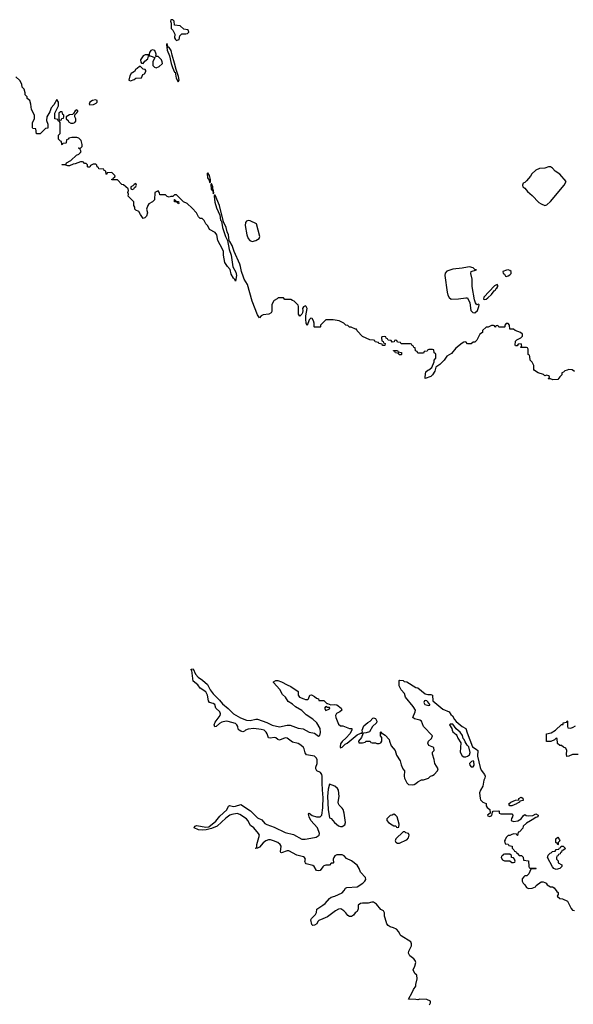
# Model space of a CAD drawing. Header units: inches. Extents: x 2221774 to 2440637, y 201306 to 357559.
# Tile 128 of 245: x 2306708 to 2312718, y 328214 to 338906. Entities that reach past the tile are written whole.
import ezdxf

# ---------------------------------------------------------------- set-up
doc = ezdxf.new("R2010")
doc.units = ezdxf.units.IN
doc.header["$MEASUREMENT"] = 0
for name, color, linetype in [('C3302', 7, 'Continuous'), ('C3303', 7, 'Continuous'), ('C3312', 7, 'Continuous'), ('C3313', 7, 'Continuous')]:
    doc.layers.add(name, color=color, linetype=linetype)

msp = doc.modelspace()

# ---------------------------------------------------------------- linework, layer by layer
at = {"layer": 'C3302', "color": 5, "elevation": 60}
for points in [[(2310000, 329706), (2309971, 329669), (2309950, 329662), (2309930, 329669), (2309904, 329710), (2309890, 329721), (2309819, 329739), (2309809, 329749), (2309805, 329765), (2309809, 329790), (2309799, 329810), (2309790, 329815), (2309715, 329835), (2309630, 329881), (2309610, 329882), (2309550, 329861), (2309544, 329864), (2309541, 329870), (2309545, 329930), (2309536, 329950), (2309512, 329970), (2309464, 329990), (2309430, 329999), (2309410, 329999), (2309379, 329990), (2309350, 329967), (2309310, 329921), (2309289, 329909), (2309270, 329906), (2309269, 329910), (2309282, 329918), (2309282, 329950), (2309296, 330000)], [(2310000, 329144), (2309955, 329125), (2309945, 329115), (2309932, 329088), (2309910, 329073), (2309889, 329069), (2309881, 329081), (2309869, 329130), (2309874, 329146), (2309919, 329190), (2309929, 329210), (2309933, 329247), (2309999, 329290), (2310000, 329291)]]:
    msp.add_lwpolyline(points, dxfattribs=at)
at = {"layer": 'C3303', "color": 5, "elevation": 60}
for points in [[(2308370, 338906), (2308350, 338906), (2308345, 338890), (2308354, 338870), (2308354, 338810), (2308372, 338792), (2308392, 338750), (2308387, 338710), (2308398, 338690), (2308410, 338681), (2308430, 338686), (2308438, 338690), (2308448, 338730), (2308458, 338742), (2308470, 338751), (2308510, 338751), (2308530, 338756), (2308544, 338770), (2308542, 338790), (2308530, 338797), (2308490, 338802), (2308450, 338838), (2308387, 338847), (2308386, 338890)], [(2308310, 338646), (2308302, 338638), (2308310, 338574), (2308333, 338513), (2308351, 338430), (2308367, 338387), (2308390, 338338), (2308395, 338335), (2308408, 338270), (2308430, 338231), (2308438, 338250), (2308432, 338288), (2308405, 338365), (2308390, 338435), (2308362, 338522), (2308354, 338570), (2308330, 338604), (2308324, 338604), (2308315, 338615)], [(2308106, 338526), (2308070, 338524), (2308047, 338513), (2308018, 338470), (2308024, 338444), (2308030, 338434), (2308050, 338432), (2308065, 338455), (2308098, 338482), (2308108, 338510)], [(2308150, 338577), (2308132, 338570), (2308118, 338550), (2308112, 338530), (2308114, 338514), (2308126, 338514), (2308174, 338494), (2308152, 338450), (2308152, 338410), (2308170, 338392), (2308190, 338382), (2308223, 338397), (2308255, 338425), (2308258, 338430), (2308255, 338450), (2308248, 338470), (2308210, 338508), (2308186, 338506), (2308188, 338532), (2308174, 338570)], [(2308018, 338398), (2308010, 338398), (2307985, 338375), (2307970, 338368), (2307956, 338344), (2307920, 338320), (2307902, 338298), (2307894, 338250), (2307910, 338242), (2307950, 338258), (2307970, 338272), (2308030, 338274), (2308046, 338310), (2308062, 338318), (2308076, 338344), (2308076, 338356), (2308070, 338366), (2308048, 338368)], [(2307530, 338036), (2307498, 338030), (2307471, 338010), (2307462, 337990), (2307470, 337982), (2307510, 337985), (2307540, 338000), (2307549, 338010), (2307548, 338030)], [(2307170, 337906), (2307150, 337906), (2307134, 337890), (2307134, 337830), (2307138, 337818), (2307150, 337814), (2307162, 337818), (2307167, 337833), (2307182, 337838), (2307186, 337850), (2307186, 337870), (2307178, 337878)], [(2307330, 337926), (2307310, 337918), (2307294, 337886), (2307282, 337878), (2307248, 337872), (2307214, 337850), (2307214, 337830), (2307234, 337810), (2307238, 337798), (2307264, 337784), (2307290, 337782), (2307306, 337790), (2307316, 337804), (2307318, 337830), (2307308, 337850), (2307306, 337874), (2307330, 337894), (2307338, 337910), (2307338, 337918)], [(2308750, 337242), (2308745, 337235), (2308748, 337190), (2308764, 337164), (2308770, 337138), (2308779, 337141), (2308781, 337170), (2308770, 337214)], [(2307970, 337126), (2307950, 337118), (2307938, 337102), (2307914, 337090), (2307914, 337070), (2307930, 337062), (2307946, 337070), (2307955, 337085), (2307970, 337094), (2307975, 337110)], [(2308790, 337128), (2308783, 337117), (2308786, 337070), (2308790, 337058), (2308798, 337058), (2308806, 337046), (2308810, 337014), (2308815, 337025), (2308810, 337066), (2308806, 337066), (2308804, 337090)], [(2308430, 336906), (2308422, 336922), (2308387, 336927), (2308387, 336953), (2308393, 336953), (2308398, 336938), (2308433, 336933), (2308434, 336910)], [(2309190, 336724), (2309170, 336717), (2309158, 336702), (2309154, 336670), (2309174, 336570), (2309190, 336531), (2309207, 336507), (2309230, 336498), (2309270, 336509), (2309309, 336530), (2309315, 336550), (2309277, 336690), (2309210, 336723)]]:
    msp.add_lwpolyline(points, close=True, dxfattribs=at)
for points in [[(2310000, 335616), (2309974, 335590), (2309974, 335570), (2309970, 335566), (2309910, 335566), (2309906, 335570), (2309906, 335610), (2309896, 335636), (2309882, 335662), (2309870, 335666), (2309850, 335646), (2309830, 335586), (2309818, 335610), (2309815, 335655), (2309814, 335690), (2309829, 335770), (2309818, 335790), (2309810, 335798), (2309790, 335788), (2309778, 335770), (2309781, 335750), (2309777, 335723), (2309772, 335710), (2309750, 335688), (2309734, 335710), (2309735, 335790), (2309730, 335806), (2309686, 335850), (2309670, 335858), (2309650, 335866), (2309588, 335868), (2309570, 335886), (2309513, 335887), (2309504, 335876), (2309470, 335858), (2309462, 335850), (2309445, 335810), (2309444, 335736), (2309437, 335723), (2309411, 335709), (2309350, 335701), (2309331, 335689), (2309310, 335669), (2309290, 335702), (2309230, 335850), (2309181, 336030), (2309144, 336090), (2309136, 336110), (2309115, 336170), (2309106, 336226), (2309098, 336250), (2309036, 336390), (2309014, 336454), (2308990, 336499), (2308983, 336503), (2308973, 336570), (2308961, 336601), (2308950, 336649), (2308921, 336710), (2308876, 336890), (2308830, 337002), (2308821, 336999), (2308818, 336990), (2308826, 336926), (2308844, 336864), (2308882, 336782), (2308889, 336729), (2308897, 336717), (2308909, 336649), (2308942, 336550), (2308963, 336510), (2308982, 336410), (2309004, 336350), (2309021, 336221), (2309054, 336166), (2309061, 336130), (2309050, 336068), (2309044, 336084), (2309030, 336098), (2309004, 336144), (2308993, 336193), (2308965, 336225), (2308935, 336270), (2308921, 336350), (2308919, 336390), (2308910, 336415), (2308858, 336510), (2308848, 336570), (2308830, 336595), (2308767, 336627), (2308750, 336666), (2308728, 336688), (2308710, 336726), (2308690, 336746), (2308668, 336748), (2308650, 336766), (2308628, 336810), (2308580, 336860), (2308526, 336910), (2308488, 336928), (2308410, 337006), (2308390, 337006), (2308370, 336986), (2308350, 336986), (2308330, 336978), (2308310, 336986), (2308290, 337006), (2308230, 337006), (2308227, 337027), (2308210, 337046), (2308174, 337030), (2308172, 336950), (2308151, 336929), (2308110, 336908), (2308098, 336890), (2308086, 336850), (2308094, 336810), (2308086, 336774), (2308065, 336755), (2308050, 336749), (2308018, 336790), (2308002, 336822), (2307970, 336838), (2307958, 336850), (2307958, 336870), (2307946, 336890), (2307946, 336930), (2307886, 336990), (2307888, 337010), (2307882, 337030), (2307888, 337050), (2307886, 337070), (2307834, 337114), (2307818, 337118), (2307770, 337166), (2307710, 337166), (2307710, 337174), (2307722, 337178), (2307726, 337190), (2307742, 337198), (2307746, 337210), (2307710, 337248), (2307658, 337242), (2307650, 337226), (2307646, 337230), (2307642, 337262), (2307626, 337270), (2307622, 337282), (2307568, 337288), (2307562, 337302), (2307548, 337308), (2307547, 337327), (2307536, 337336), (2307504, 337336), (2307478, 337322), (2307470, 337306), (2307450, 337306), (2307446, 337310), (2307446, 337330), (2307430, 337346), (2307410, 337346), (2307399, 337359), (2307390, 337362), (2307370, 337361), (2307310, 337341), (2307290, 337339), (2307250, 337318), (2307230, 337318), (2307210, 337328), (2307166, 337330), (2307170, 337334), (2307210, 337334), (2307215, 337350), (2307263, 337377), (2307326, 337434), (2307350, 337446), (2307370, 337465), (2307374, 337474), (2307362, 337502), (2307346, 337510), (2307350, 337514), (2307370, 337512), (2307388, 337530), (2307388, 337552), (2307374, 337594), (2307350, 337618), (2307327, 337627), (2307273, 337627), (2307242, 337618), (2307233, 337607), (2307218, 337602), (2307214, 337570), (2307210, 337566), (2307178, 337562), (2307170, 337546), (2307166, 337550), (2307162, 337582), (2307150, 337586), (2307128, 337608), (2307128, 337652), (2307146, 337670), (2307146, 337790), (2307142, 337802), (2307127, 337807), (2307122, 337822), (2307088, 337828), (2307088, 337890), (2307128, 337970), (2307128, 338010), (2307110, 338038), (2307080, 337980), (2307050, 337948), (2307035, 337905), (2307002, 337850), (2306998, 337810), (2307014, 337770), (2307012, 337728), (2306990, 337726), (2306930, 337666), (2306890, 337666), (2306882, 337722), (2306850, 337726), (2306846, 337730), (2306848, 337790), (2306868, 337830), (2306868, 337868), (2306835, 337930), (2306829, 337990), (2306818, 338030), (2306789, 338049), (2306788, 338070), (2306769, 338090), (2306769, 338110), (2306758, 338150), (2306735, 338175), (2306730, 338206), (2306710, 338246), (2306667, 338287)], [(2310000, 330492), (2309991, 330610), (2309992, 330692), (2309987, 330710), (2309973, 330730), (2309935, 330750), (2309924, 330770), (2309924, 330790), (2309937, 330830), (2309937, 330870), (2309930, 330888), (2309908, 330910), (2309822, 330922), (2309806, 330946), (2309797, 330990), (2309790, 331004), (2309759, 331030), (2309730, 331045), (2309670, 331061), (2309610, 331104), (2309590, 331107), (2309530, 331083), (2309510, 331089), (2309489, 331109), (2309470, 331112), (2309430, 331103), (2309410, 331109), (2309395, 331150), (2309383, 331170), (2309361, 331190), (2309330, 331200), (2309250, 331210), (2309190, 331202), (2309161, 331190), (2309150, 331179), (2309130, 331173), (2309110, 331179), (2309089, 331190), (2309081, 331201), (2309075, 331230), (2309065, 331250), (2309050, 331263), (2308970, 331287), (2308950, 331289), (2308903, 331277), (2308878, 331262), (2308842, 331230), (2308826, 331226), (2308819, 331250), (2308830, 331278), (2308885, 331350), (2308887, 331370), (2308881, 331390), (2308839, 331430), (2308825, 331470), (2308810, 331481), (2308769, 331490), (2308759, 331510), (2308748, 331570), (2308727, 331607), (2308666, 331646), (2308642, 331682), (2308590, 331722), (2308578, 331838), (2308569, 331851), (2308570, 331854), (2308590, 331858), (2308618, 331798), (2308647, 331767), (2308694, 331734), (2308747, 331687), (2308777, 331630), (2308807, 331587), (2308878, 331518), (2308910, 331476), (2308970, 331427), (2309030, 331368), (2309106, 331326), (2309170, 331300), (2309210, 331298), (2309270, 331312), (2309290, 331310), (2309390, 331276), (2309450, 331246), (2309529, 331229), (2309610, 331245), (2309645, 331245), (2309730, 331213), (2309786, 331206), (2309850, 331171), (2309910, 331159), (2309950, 331126), (2309965, 331135), (2309974, 331166), (2309971, 331210), (2309932, 331270), (2309890, 331309), (2309817, 331357), (2309770, 331404), (2309703, 331443), (2309670, 331475), (2309623, 331503), (2309593, 331550), (2309560, 331580), (2309532, 331632), (2309462, 331710), (2309463, 331717), (2309489, 331731), (2309510, 331731), (2309550, 331716), (2309610, 331683), (2309650, 331667), (2309731, 331610), (2309731, 331570), (2309747, 331550), (2309791, 331530), (2309810, 331523), (2309835, 331526), (2309842, 331530), (2309858, 331570), (2309875, 331575), (2309910, 331558), (2309930, 331538), (2309952, 331530), (2309954, 331514), (2310000, 331512)], [(2309296, 330000), (2309310, 330050), (2309300, 330070), (2309250, 330129), (2309215, 330155), (2309186, 330210), (2309170, 330228), (2309097, 330277), (2309070, 330287), (2309010, 330277), (2308990, 330268), (2308945, 330235), (2308850, 330150), (2308790, 330124), (2308734, 330110), (2308690, 330105), (2308650, 330109), (2308602, 330130), (2308609, 330150), (2308630, 330156), (2308730, 330139), (2308760, 330140), (2308838, 330202), (2308882, 330258), (2308955, 330325), (2308975, 330365), (2308987, 330373), (2309030, 330364), (2309050, 330365), (2309110, 330384), (2309215, 330315), (2309290, 330239), (2309338, 330218), (2309370, 330179), (2309390, 330166), (2309470, 330139), (2309590, 330080), (2309679, 330059), (2309772, 330008), (2309806, 330006), (2309910, 330026), (2309928, 330030), (2309958, 330050), (2309962, 330070), (2309941, 330130), (2309869, 330210), (2309849, 330250), (2309842, 330278), (2309850, 330291), (2309883, 330263), (2309931, 330251), (2309970, 330251), (2309989, 330270), (2310000, 330348)]]:
    msp.add_lwpolyline(points, dxfattribs=at)
at = {"layer": 'C3312', "color": 5, "elevation": 60}
for points in [[(2310788, 330000), (2310785, 329990), (2310790, 329974), (2310810, 329965), (2310830, 329965), (2310906, 330000)], [(2311977, 330000), (2311972, 329990), (2311978, 329958), (2312010, 329954), (2312018, 329938), (2312053, 329933), (2312054, 329910), (2312073, 329893), (2312078, 329878), (2312093, 329873), (2312098, 329858), (2312110, 329854), (2312130, 329832), (2312154, 329830), (2312173, 329813), (2312178, 329778), (2312233, 329773), (2312234, 329710), (2312238, 329698), (2312250, 329694), (2312310, 329694), (2312314, 329690), (2312310, 329686), (2312270, 329686), (2312258, 329682), (2312234, 329630), (2312212, 329608), (2312190, 329608), (2312180, 329600), (2312164, 329576), (2312162, 329550), (2312172, 329530), (2312191, 329511), (2312210, 329482), (2312230, 329472), (2312270, 329474), (2312306, 329490), (2312316, 329504), (2312370, 329545), (2312390, 329545), (2312410, 329538), (2312422, 329530), (2312434, 329510), (2312470, 329491), (2312490, 329491), (2312510, 329478), (2312540, 329440), (2312554, 329430), (2312552, 329408), (2312542, 329390), (2312570, 329365), (2312600, 329360), (2312653, 329333), (2312693, 329253), (2312710, 329235), (2312730, 329234)], [(2312566, 330000), (2312571, 329990), (2312554, 329970), (2312554, 329950), (2312550, 329946), (2312542, 329962), (2312528, 329970), (2312528, 330000)], [(2310000, 329291), (2310023, 329310), (2310070, 329364), (2310090, 329377), (2310130, 329388), (2310210, 329424), (2310232, 329450), (2310246, 329474), (2310258, 329482), (2310370, 329491), (2310434, 329530), (2310453, 329550), (2310464, 329570), (2310461, 329590), (2310409, 329650), (2310394, 329690), (2310370, 329724), (2310310, 329772), (2310256, 329796), (2310230, 329828), (2310210, 329838), (2310150, 329838), (2310130, 329828), (2310118, 329810), (2310112, 329790), (2310114, 329750), (2310110, 329746), (2310090, 329746), (2310070, 329726), (2310030, 329726), (2310010, 329718), (2310000, 329706)], [(2311155, 328210), (2311168, 328230), (2311166, 328250), (2311128, 328268), (2311050, 328269), (2311030, 328262), (2311010, 328268), (2310929, 328269), (2310970, 328342), (2310984, 328376), (2311008, 328410), (2311008, 328430), (2311022, 328490), (2311018, 328530), (2310998, 328550), (2310978, 328590), (2310998, 328630), (2311008, 328670), (2311002, 328690), (2310988, 328710), (2310942, 328742), (2310929, 328769), (2310934, 328790), (2310962, 328850), (2310962, 328870), (2310953, 328893), (2310850, 328958), (2310838, 328970), (2310823, 329003), (2310798, 329030), (2310766, 329046), (2310730, 329054), (2310709, 329070), (2310695, 329090), (2310674, 329150), (2310669, 329170), (2310668, 329208), (2310658, 329230), (2310630, 329244), (2310582, 329302), (2310550, 329324), (2310530, 329324), (2310490, 329311), (2310430, 329314), (2310406, 329310), (2310384, 329290), (2310383, 329250), (2310370, 329222), (2310351, 329209), (2310330, 329182), (2310310, 329169), (2310289, 329169), (2310270, 329178), (2310250, 329208), (2310228, 329230), (2310195, 329250), (2310170, 329249), (2310135, 329230), (2310123, 329217), (2310050, 329165), (2310000, 329144)]]:
    msp.add_lwpolyline(points, dxfattribs=at)
for points in [[(2312030, 329846), (2311970, 329846), (2311958, 329842), (2311954, 329830), (2311938, 329822), (2311934, 329810), (2311950, 329782), (2311970, 329772), (2312030, 329774), (2312050, 329754), (2312070, 329754), (2312082, 329758), (2312086, 329770), (2312078, 329790), (2312070, 329806), (2312046, 329810), (2312046, 329830)], [(2312530, 329678), (2312506, 329690), (2312490, 329706), (2312438, 329810), (2312445, 329835), (2312465, 329855), (2312479, 329861), (2312490, 329872), (2312522, 329878), (2312530, 329894), (2312562, 329898), (2312567, 329913), (2312582, 329918), (2312587, 329933), (2312607, 329933), (2312633, 329907), (2312612, 329888), (2312594, 329886), (2312590, 329866), (2312578, 329862), (2312574, 329850), (2312558, 329842), (2312550, 329826), (2312538, 329822), (2312534, 329810), (2312534, 329790), (2312552, 329772), (2312554, 329750), (2312594, 329730), (2312592, 329710), (2312570, 329689)]]:
    msp.add_lwpolyline(points, close=True, dxfattribs=at)
at = {"layer": 'C3313', "color": 5, "elevation": 60}
for points in [[(2312470, 337307), (2312450, 337307), (2312410, 337293), (2312350, 337290), (2312310, 337271), (2312268, 337232), (2312253, 337207), (2312210, 337155), (2312190, 337137), (2312172, 337130), (2312165, 337110), (2312171, 337090), (2312190, 337076), (2312219, 337039), (2312270, 336997), (2312342, 336922), (2312367, 336907), (2312410, 336888), (2312430, 336895), (2312470, 336932), (2312618, 337110), (2312641, 337150), (2312570, 337227), (2312521, 337261), (2312490, 337295)], [(2311590, 336221), (2311570, 336220), (2311510, 336207), (2311410, 336196), (2311345, 336175), (2311327, 336153), (2311324, 336130), (2311347, 335947), (2311356, 335916), (2311370, 335891), (2311391, 335871), (2311470, 335874), (2311550, 335887), (2311570, 335886), (2311593, 335833), (2311607, 335747), (2311627, 335726), (2311650, 335724), (2311676, 335750), (2311692, 335790), (2311695, 335810), (2311690, 335818), (2311669, 335810), (2311655, 335830), (2311645, 335865), (2311621, 336010), (2311619, 336090), (2311605, 336150), (2311610, 336171), (2311666, 336190), (2311650, 336195), (2311631, 336211)], [(2312010, 336190), (2311992, 336188), (2311951, 336170), (2311958, 336150), (2311970, 336141), (2311981, 336121), (2311990, 336116), (2312010, 336123), (2312030, 336135), (2312042, 336150), (2312043, 336170), (2312030, 336184)], [(2311890, 336029), (2311863, 336017), (2311747, 335893), (2311742, 335870), (2311750, 335866), (2311770, 335871), (2311790, 335884), (2311830, 335923), (2311859, 335961), (2311873, 335970), (2311878, 335982), (2311889, 335990), (2311898, 336010), (2311898, 336018)], [(2310850, 335266), (2310828, 335268), (2310822, 335282), (2310786, 335290), (2310782, 335302), (2310766, 335310), (2310766, 335314), (2310810, 335314), (2310818, 335298), (2310853, 335293), (2310854, 335270)], [(2310030, 331448), (2310018, 331430), (2310030, 331406), (2310070, 331422), (2310074, 331434), (2310070, 331438), (2310050, 331438)], [(2311110, 331513), (2311102, 331510), (2311096, 331490), (2311107, 331470), (2311150, 331458), (2311159, 331461), (2311162, 331470), (2311140, 331500), (2311126, 331510)], [(2311384, 331256), (2311374, 331250), (2311398, 331210), (2311401, 331190), (2311410, 331172), (2311446, 331146), (2311455, 331135), (2311463, 331103), (2311495, 331055), (2311491, 330951), (2311510, 330912), (2311530, 330901), (2311550, 330901), (2311570, 330908), (2311590, 330923), (2311597, 330950), (2311584, 331010), (2311567, 331027), (2311544, 331064), (2311534, 331090), (2311522, 331102), (2311514, 331134), (2311489, 331170), (2311446, 331206), (2311410, 331255)], [(2311630, 330857), (2311612, 330850), (2311592, 330830), (2311593, 330813), (2311610, 330794), (2311630, 330792), (2311642, 330810), (2311639, 330850)], [(2310070, 330604), (2310057, 330550), (2310051, 330470), (2310055, 330330), (2310070, 330241), (2310090, 330231), (2310126, 330190), (2310170, 330151), (2310190, 330144), (2310210, 330144), (2310237, 330163), (2310244, 330190), (2310229, 330290), (2310218, 330330), (2310210, 330344), (2310176, 330376), (2310169, 330390), (2310166, 330410), (2310177, 330470), (2310170, 330538), (2310159, 330559), (2310130, 330584)], [(2312050, 330368), (2312028, 330368), (2312020, 330380), (2312018, 330390), (2312038, 330410), (2312089, 330431), (2312126, 330434), (2312128, 330450), (2312150, 330462), (2312170, 330454), (2312173, 330427), (2312138, 330422), (2312134, 330410), (2312105, 330395), (2312102, 330390)], [(2310770, 330278), (2310752, 330268), (2310730, 330266), (2310694, 330230), (2310694, 330210), (2310712, 330190), (2310750, 330162), (2310770, 330154), (2310790, 330154), (2310798, 330138), (2310810, 330134), (2310822, 330138), (2310826, 330170), (2310806, 330250), (2310786, 330270)]]:
    msp.add_lwpolyline(points, close=True, dxfattribs=at)
for points in [[(2312730, 335086), (2312705, 335105), (2312670, 335109), (2312650, 335099), (2312626, 335094), (2312610, 335078), (2312594, 335070), (2312594, 335050), (2312572, 335028), (2312550, 334998), (2312496, 334996), (2312470, 335006), (2312450, 335006), (2312446, 335010), (2312458, 335022), (2312458, 335030), (2312450, 335038), (2312430, 335046), (2312410, 335038), (2312393, 335053), (2312338, 335070), (2312296, 335096), (2312289, 335109), (2312288, 335150), (2312270, 335186), (2312248, 335208), (2312247, 335247), (2312242, 335262), (2312226, 335270), (2312226, 335330), (2312222, 335342), (2312210, 335346), (2312147, 335347), (2312147, 335353), (2312158, 335362), (2312156, 335376), (2312150, 335386), (2312118, 335382), (2312110, 335366), (2312090, 335366), (2312086, 335370), (2312090, 335414), (2312106, 335430), (2312148, 335452), (2312166, 335470), (2312166, 335490), (2312146, 335510), (2312086, 335530), (2312070, 335546), (2312027, 335547), (2312026, 335590), (2312010, 335606), (2311990, 335606), (2311974, 335590), (2311974, 335570), (2311970, 335566), (2311910, 335566), (2311902, 335582), (2311890, 335586), (2311878, 335582), (2311872, 335568), (2311866, 335570), (2311862, 335582), (2311850, 335586), (2311830, 335586), (2311792, 335568), (2311770, 335568), (2311732, 335530), (2311732, 335510), (2311702, 335490), (2311670, 335426), (2311650, 335406), (2311630, 335406), (2311610, 335388), (2311570, 335388), (2311550, 335409), (2311530, 335405), (2311510, 335395), (2311441, 335339), (2311397, 335283), (2311346, 335254), (2311316, 335210), (2311270, 335161), (2311226, 335134), (2311213, 335090), (2311190, 335049), (2311170, 335033), (2311110, 335009), (2311109, 335029), (2311118, 335082), (2311138, 335102), (2311150, 335105), (2311182, 335130), (2311206, 335190), (2311206, 335210), (2311226, 335230), (2311226, 335270), (2311222, 335282), (2311206, 335290), (2311202, 335322), (2311190, 335326), (2311150, 335326), (2311138, 335322), (2311130, 335306), (2311098, 335302), (2311090, 335286), (2311030, 335286), (2311022, 335302), (2311006, 335310), (2311002, 335342), (2310987, 335347), (2310982, 335362), (2310967, 335367), (2310962, 335382), (2310950, 335386), (2310850, 335386), (2310842, 335402), (2310810, 335406), (2310802, 335422), (2310790, 335426), (2310778, 335422), (2310773, 335407), (2310750, 335406), (2310742, 335422), (2310707, 335427), (2310702, 335442), (2310687, 335447), (2310682, 335462), (2310670, 335466), (2310638, 335462), (2310634, 335450), (2310638, 335418), (2310653, 335413), (2310658, 335398), (2310674, 335390), (2310673, 335367), (2310648, 335368), (2310642, 335382), (2310606, 335390), (2310602, 335402), (2310568, 335408), (2310562, 335422), (2310547, 335427), (2310508, 335428), (2310430, 335466), (2310370, 335526), (2310366, 335546), (2310354, 335546), (2310307, 335567), (2310288, 335568), (2310270, 335586), (2310248, 335588), (2310226, 335610), (2310175, 335635), (2310110, 335648), (2310030, 335646), (2310000, 335616)], [(2310000, 331512), (2310010, 331512), (2310042, 331482), (2310050, 331482), (2310085, 331465), (2310130, 331471), (2310150, 331466), (2310198, 331430), (2310205, 331410), (2310182, 331390), (2310148, 331372), (2310136, 331350), (2310139, 331330), (2310170, 331258), (2310190, 331238), (2310217, 331237), (2310290, 331211), (2310312, 331210), (2310312, 331190), (2310291, 331150), (2310253, 331107), (2310210, 331069), (2310190, 331042), (2310186, 331010), (2310190, 331001), (2310210, 331006), (2310242, 331038), (2310263, 331050), (2310370, 331141), (2310410, 331158), (2310422, 331158), (2310428, 331170), (2310424, 331190), (2310443, 331237), (2310486, 331274), (2310512, 331288), (2310540, 331320), (2310550, 331325), (2310570, 331318), (2310586, 331290), (2310582, 331270), (2310539, 331230), (2310507, 331173), (2310470, 331161), (2310441, 331159), (2310432, 331150), (2310418, 331110), (2310385, 331070), (2310390, 331054), (2310430, 331052), (2310459, 331061), (2310470, 331071), (2310509, 331071), (2310514, 331070), (2310518, 331058), (2310533, 331053), (2310570, 331052), (2310585, 331045), (2310610, 331045), (2310628, 331052), (2310638, 331070), (2310638, 331110), (2310626, 331130), (2310626, 331170), (2310630, 331172), (2310634, 331166), (2310634, 331154), (2310646, 331154), (2310677, 331137), (2310718, 331090), (2310721, 331070), (2310742, 331022), (2310785, 330970), (2310799, 330919), (2310839, 330859), (2310850, 330814), (2310867, 330770), (2310885, 330750), (2310881, 330690), (2310887, 330670), (2310910, 330618), (2310930, 330601), (2310970, 330598), (2310990, 330602), (2311010, 330612), (2311030, 330632), (2311068, 330652), (2311090, 330651), (2311146, 330670), (2311166, 330690), (2311190, 330698), (2311208, 330710), (2311242, 330750), (2311249, 330770), (2311215, 330830), (2311207, 330873), (2311188, 330930), (2311188, 330952), (2311206, 330970), (2311202, 331002), (2311150, 331026), (2311138, 331050), (2311146, 331070), (2311178, 331102), (2311188, 331130), (2311092, 331232), (2311069, 331289), (2311050, 331301), (2310994, 331314), (2310975, 331330), (2311001, 331390), (2311003, 331410), (2310979, 331450), (2310895, 331550), (2310885, 331590), (2310850, 331630), (2310837, 331650), (2310829, 331671), (2310826, 331730), (2310830, 331734), (2310869, 331731), (2310881, 331721), (2310910, 331716), (2311010, 331656), (2311031, 331651), (2311110, 331585), (2311137, 331577), (2311170, 331578), (2311191, 331571), (2311192, 331510), (2311301, 331421), (2311371, 331391), (2311390, 331362), (2311407, 331347), (2311427, 331307), (2311447, 331287), (2311510, 331231), (2311551, 331211), (2311564, 331164), (2311625, 331010), (2311665, 330985), (2311682, 330970), (2311678, 330910), (2311705, 330785), (2311717, 330757), (2311752, 330710), (2311761, 330690), (2311759, 330670), (2311745, 330650), (2311737, 330583), (2311710, 330538), (2311701, 330510), (2311705, 330450), (2311710, 330434), (2311734, 330410), (2311770, 330394), (2311772, 330370), (2311782, 330350), (2311812, 330330), (2311814, 330290), (2311785, 330270), (2311790, 330262), (2311810, 330252), (2311835, 330265), (2311840, 330300), (2311848, 330312), (2311910, 330314), (2311914, 330310), (2311914, 330290), (2311930, 330282), (2312050, 330282), (2312062, 330270), (2312058, 330250), (2312047, 330233), (2312044, 330210), (2312070, 330198), (2312114, 330206), (2312153, 330227), (2312176, 330264), (2312190, 330274), (2312205, 330265), (2312230, 330261), (2312277, 330263), (2312310, 330282), (2312338, 330270), (2312334, 330250), (2312310, 330242), (2312270, 330219), (2312254, 330206), (2312210, 330181), (2312172, 330150), (2312170, 330126), (2312133, 330087), (2312118, 330082), (2312113, 330047), (2312107, 330047), (2312102, 330062), (2312070, 330066), (2312044, 330056), (2312030, 330046), (2312010, 330046), (2311990, 330026), (2311977, 330000)], [(2312770, 330926), (2312710, 330928), (2312670, 330908), (2312647, 330907), (2312642, 330930), (2312648, 330970), (2312635, 330995), (2312610, 331006), (2312590, 331026), (2312570, 331026), (2312547, 331047), (2312542, 331102), (2312530, 331106), (2312513, 331087), (2312472, 331068), (2312427, 331067), (2312426, 331150), (2312476, 331164), (2312526, 331190), (2312589, 331251), (2312606, 331254), (2312609, 331271), (2312642, 331278), (2312650, 331294), (2312654, 331290), (2312654, 331230), (2312658, 331218), (2312690, 331214), (2312716, 331224), (2312742, 331238)], [(2310000, 330348), (2310000, 330350), (2310002, 330462), (2310000, 330492)], [(2310906, 330000), (2310910, 330002), (2310930, 330022), (2310935, 330050), (2310928, 330068), (2310898, 330078), (2310890, 330086), (2310870, 330086), (2310792, 330010), (2310788, 330000)], [(2312528, 330000), (2312528, 330010), (2312549, 330031), (2312566, 330000)]]:
    msp.add_lwpolyline(points, dxfattribs=at)

doc.saveas('drawing.dxf')
